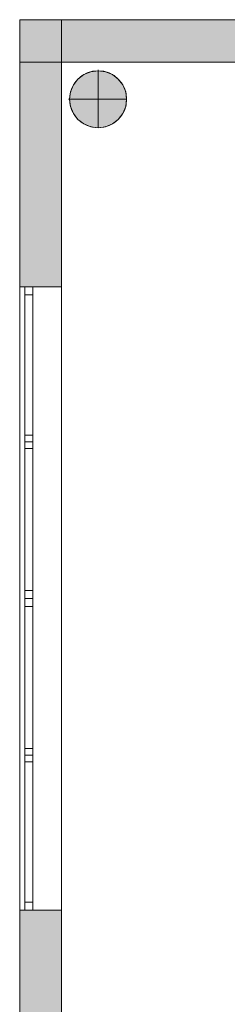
# Model space of a CAD drawing. Header units: inches. Extents: x 15 to 546804, y -66 to 267312.
# Tile 118 of 256: x 435781 to 437349, y 69213 to 76638. Entities that reach past the tile are written whole.
import ezdxf

# ---------------------------------------------------------------- set-up
doc = ezdxf.new("R2010")
doc.units = ezdxf.units.IN
doc.header["$MEASUREMENT"] = 0

msp = doc.modelspace()

# ---------------------------------------------------------------- hatches: boundary and pattern name
at = {"lineweight": 20}
h = msp.add_hatch(color=7, dxfattribs=at)
h.dxf.hatch_style = 1
h.paths.add_polyline_path([(435780.6, 76317.8), (437531.5, 76317.8), (437531.5, 76637.8), (435780.6, 76637.8)])
h = msp.add_hatch(color=7, dxfattribs=at)
h.dxf.hatch_style = 1
h.paths.add_polyline_path([(435780.6, 74622.8), (436096.5, 74622.8), (436096.5, 76317.8), (435780.6, 76317.8)])
h = msp.add_hatch(color=7, dxfattribs=at)
h.dxf.hatch_style = 1
h.paths.add_polyline_path([(436588.4, 76038.6, 1), (436157.5, 76038.6, 1)])
h = msp.add_hatch(color=7, dxfattribs=at)
h.dxf.hatch_style = 1
h.paths.add_polyline_path([(435780.6, 67377.8), (436096.5, 67377.8), (436096.5, 69922.8), (435780.6, 69922.8)])

# ---------------------------------------------------------------- linework, layer by layer
at = {"color": 7, "lineweight": 20}
for p, q in [((435780.6, 76637.8), (451380.6, 76637.8)), ((435780.6, 62237.8), (435780.6, 76637.8)), ((435780.6, 62237.8, 300), (435780.6, 76637.8, 300)), ((435780.6, 76637.8), (435780.6, 76637.8, 300)), ((435780.6, 76637.8, 300), (451380.6, 76637.8, 300)), ((435780.6, 62237.8, 7500), (435780.6, 76637.8, 7500)), ((435780.6, 76637.8, 7500), (451380.6, 76637.8, 7500)), ((435780.6, 62237.8, 3000), (435780.6, 76637.8, 3000)), ((435780.6, 62237.8, 7500), (435780.6, 76637.8, 7500)), ((435780.6, 76637.8, 3000), (435780.6, 76637.8, 7500)), ((435780.6, 76637.8, 3000), (436096.5, 76637.8, 3000)), ((435780.6, 76637.8, 7500), (436096.5, 76637.8, 7500)), ((435780.6, 76637.8, 3000), (435780.6, 76637.8, 7500)), ((435780.6, 76637.8, 3000), (451380.6, 76637.8, 3000)), ((435780.6, 76637.8, 7500), (451380.6, 76637.8, 7500)), ((435780.6, 76637.8, 3000), (435780.6, 76317.8, 3000)), ((435780.6, 76637.8, 7500), (435780.6, 76317.8, 7500)), ((435780.6, 62237.8), (435780.6, 76637.8)), ((435780.6, 76637.8), (451380.6, 76637.8)), ((437531.5, 76637.8, 3000), (435780.6, 76637.8, 3000)), ((435780.6, 76637.8, 3000), (435780.6, 76317.8, 3000)), ((436096.5, 62237.8, 3000), (436096.5, 76637.8, 3000)), ((436096.5, 76637.8, 3000), (436096.5, 76637.8, 7500)), ((436096.5, 62237.8, 7500), (436096.5, 76637.8, 7500)), ((435780.6, 76317.8, 3000), (451380.6, 76317.8, 3000)), ((435780.6, 76317.8, 7500), (451380.6, 76317.8, 7500)), ((435780.6, 76317.8, 3000), (435780.6, 76317.8, 7500)), ((436096.5, 76317.8, 4476.5), (435780.6, 76317.8, 4476.5)), ((435780.6, 76317.8, 4476.5), (435780.6, 74622.8, 4476.5)), ((435780.6, 76317.8, 3000), (437531.5, 76317.8, 3000)), ((436096.5, 76317.8, 3800), (451008.6, 76317.8, 3800)), ((436096.5, 61917.8, 3800), (436096.5, 76317.8, 3800)), ((436096.5, 76317.8, 3000), (436096.5, 76317.8, 3800)), ((436096.5, 61917.8, 3000), (436096.5, 76317.8, 3000)), ((436096.5, 76317.8, 3000), (451008.6, 76317.8, 3000)), ((436096.5, 74622.8, 4476.5), (436096.5, 76317.8, 4476.5)), ((436373, 76260.9, 0), (436373, 76253.3, 0)), ((436373, 76253.3, 0), (436373, 76253.3, 7000)), ((436373, 76253.3, 0), (436373, 75822.4, 0)), ((436220.6, 76190.2, 0), (436220.6, 76190.2, 7000)), ((436265.3, 76224.4, 0), (436265.3, 76224.4, 7000)), ((436317.2, 76245.9, 0), (436317.2, 76245.9, 7000)), ((436428.7, 76245.9, 0), (436428.7, 76245.9, 7000)), ((436480.7, 76224.4, 0), (436480.7, 76224.4, 7000)), ((436525.3, 76190.2, 0), (436525.3, 76190.2, 7000)), ((436186.4, 76145.5, 0), (436186.4, 76145.5, 7000)), ((436559.5, 76145.5, 0), (436559.5, 76145.5, 7000)), ((436149.9, 76037.8, 0), (436157.5, 76037.8, 0)), ((436157.5, 76037.8, 0), (436157.5, 76037.8, 7000)), ((436157.5, 76037.8, 0), (436588.4, 76037.8, 0)), ((436164.9, 76093.6, 0), (436164.9, 76093.6, 7000)), ((436581.1, 76093.6, 0), (436581.1, 76093.6, 7000)), ((436588.4, 76037.8, 0), (436588.4, 76037.8, 7000)), ((436164.9, 75982.1, 0), (436164.9, 75982.1, 7000)), ((436581.1, 75982.1, 0), (436581.1, 75982.1, 7000)), ((436186.4, 75930.1, 0), (436186.4, 75930.1, 7000)), ((436220.6, 75885.5, 0), (436220.6, 75885.5, 7000)), ((436525.3, 75885.5, 0), (436525.3, 75885.5, 7000)), ((436559.5, 75930.1, 0), (436559.5, 75930.1, 7000)), ((436265.3, 75851.3, 0), (436265.3, 75851.3, 7000)), ((436317.2, 75829.7, 0), (436317.2, 75829.7, 7000)), ((436373, 75822.4, 0), (436373, 75822.4, 7000)), ((436428.7, 75829.7, 0), (436428.7, 75829.7, 7000)), ((436480.7, 75851.3, 0), (436480.7, 75851.3, 7000)), ((435780.6, 74622.8, 4476.5), (435780.6, 74622.8, 6076.5)), ((435780.6, 74622.8, 6076.5), (435780.6, 69922.8, 6076.5)), ((435780.6, 74622.8, 4476.5), (435880.6, 74622.8, 4476.5)), ((435780.6, 69922.8, 4476.5), (435780.6, 74622.8, 4476.5)), ((435780.6, 74622.8, 6076.5), (435880.6, 74622.8, 6076.5)), ((435780.6, 74622.8, 4476.5), (435780.6, 74622.8, 6076.5)), ((435780.6, 74622.8, 6076.5), (435780.6, 69922.8, 6076.5)), ((435780.6, 69922.8, 4476.5), (435780.6, 74622.8, 4476.5)), ((435780.6, 74622.8, 4476.5), (436096.5, 74622.8, 4476.5)), ((435780.6, 74622.8, 6076.5), (436096.5, 74622.8, 6076.5)), ((435780.6, 74622.8, 4476.5), (436096.5, 74622.8, 4476.5)), ((435820.6, 72272.8, 4476.5), (435820.6, 74622.8, 4476.5)), ((435820.6, 74622.8, 4476.5), (435880.6, 74622.8, 4476.5)), ((435820.6, 74622.8, 6076.5), (435820.6, 72272.8, 6076.5)), ((435820.6, 74622.8, 6076.5), (435880.6, 74622.8, 6076.5)), ((435820.6, 74622.8, 4476.5), (435820.6, 74622.8, 6076.5)), ((435880.6, 69922.8, 4476.5), (435880.6, 74622.8, 4476.5)), ((435880.6, 74622.8, 4476.5), (435880.6, 74622.8, 6076.5)), ((435880.6, 74622.8, 6076.5), (435880.6, 69922.8, 6076.5)), ((435880.6, 72272.8, 4476.5), (435880.6, 74622.8, 4476.5)), ((435880.6, 74622.8, 6076.5), (435880.6, 72272.8, 6076.5)), ((435880.6, 74622.8, 4476.5), (435880.6, 74622.8, 6076.5)), ((436096.5, 74622.8, 4476.5), (436096.5, 74622.8, 6076.5)), ((436096.5, 69922.8, 4476.5), (436096.5, 74622.8, 4476.5)), ((436096.5, 74622.8, 6076.5), (436096.5, 69922.8, 6076.5)), ((435820.6, 74597.8, 4536.5), (435820.6, 74597.8, 6016.5)), ((435820.6, 74562.8, 6016.5), (435820.6, 74562.8, 4536.5)), ((435820.6, 74562.8, 4536.5), (435880.6, 74562.8, 4536.5)), ((435820.6, 74562.8, 6016.5), (435880.6, 74562.8, 6016.5)), ((435820.6, 74562.8, 4536.5), (435820.6, 72332.8, 4536.5)), ((435820.6, 72332.8, 6016.5), (435820.6, 74562.8, 6016.5)), ((435880.6, 74597.8, 4536.5), (435880.6, 74597.8, 6016.5)), ((435880.6, 74562.8, 6016.5), (435880.6, 74562.8, 4536.5)), ((435880.6, 74562.8, 4536.5), (435880.6, 72332.8, 4536.5)), ((435880.6, 72332.8, 6016.5), (435880.6, 74562.8, 6016.5)), ((435820.6, 73440.8, 6016.5), (435820.6, 73490.8, 6016.5)), ((435820.6, 73490.8, 6016.5), (435820.6, 73490.8, 4536.5)), ((435820.6, 73490.8, 4536.5), (435820.6, 73440.8, 4536.5)), ((435820.6, 73404.8, 6016.5), (435820.6, 73454.8, 6016.5)), ((435820.6, 73454.8, 6016.5), (435880.6, 73454.8, 6016.5)), ((435820.6, 73454.8, 6016.5), (435820.6, 73454.8, 4536.5)), ((435820.6, 73454.8, 4536.5), (435820.6, 73404.8, 4536.5)), ((435820.6, 73454.8, 4536.5), (435880.6, 73454.8, 4536.5)), ((435820.6, 73440.8, 4536.5), (435820.6, 73440.8, 6016.5)), ((435880.6, 73440.8, 6016.5), (435880.6, 73490.8, 6016.5)), ((435880.6, 73490.8, 4536.5), (435880.6, 73440.8, 4536.5)), ((435880.6, 73490.8, 6016.5), (435880.6, 73490.8, 4536.5)), ((435880.6, 73404.8, 6016.5), (435880.6, 73454.8, 6016.5)), ((435880.6, 73454.8, 4536.5), (435880.6, 73404.8, 4536.5)), ((435880.6, 73454.8, 6016.5), (435880.6, 73454.8, 4536.5)), ((435880.6, 73440.8, 4536.5), (435880.6, 73440.8, 6016.5)), ((435820.6, 73404.8, 6016.5), (435880.6, 73404.8, 6016.5)), ((435820.6, 73404.8, 4536.5), (435820.6, 73404.8, 6016.5)), ((435820.6, 73404.8, 4536.5), (435880.6, 73404.8, 4536.5)), ((435880.6, 73404.8, 4536.5), (435880.6, 73404.8, 6016.5)), ((435820.6, 72332.8, 4536.5), (435880.6, 72332.8, 4536.5)), ((435820.6, 72332.8, 4536.5), (435820.6, 72332.8, 6016.5)), ((435820.6, 72332.8, 6016.5), (435880.6, 72332.8, 6016.5)), ((435880.6, 72332.8, 4536.5), (435880.6, 72332.8, 6016.5)), ((435820.6, 72247.8, 6016.5), (435820.6, 72297.8, 6016.5)), ((435820.6, 72297.8, 6016.5), (435820.6, 72297.8, 4536.5)), ((435820.6, 72297.8, 4536.5), (435820.6, 72247.8, 4536.5)), ((435820.6, 69922.8, 4476.5), (435820.6, 72272.8, 4476.5)), ((435820.6, 72272.8, 4476.5), (435880.6, 72272.8, 4476.5)), ((435820.6, 72272.8, 6076.5), (435820.6, 69922.8, 6076.5)), ((435820.6, 72272.8, 6076.5), (435880.6, 72272.8, 6076.5)), ((435820.6, 72272.8, 4476.5), (435820.6, 72272.8, 6076.5)), ((435820.6, 72272.8, 4476.5), (435880.6, 72272.8, 4476.5)), ((435820.6, 72272.8, 6076.5), (435880.6, 72272.8, 6076.5)), ((435820.6, 72272.8, 6076.5), (435820.6, 72272.8, 4476.5)), ((435820.6, 72247.8, 4536.5), (435820.6, 72247.8, 6016.5)), ((435880.6, 72247.8, 6016.5), (435880.6, 72297.8, 6016.5)), ((435880.6, 72297.8, 4536.5), (435880.6, 72247.8, 4536.5)), ((435880.6, 72297.8, 6016.5), (435880.6, 72297.8, 4536.5)), ((435880.6, 69922.8, 4476.5), (435880.6, 72272.8, 4476.5)), ((435880.6, 72272.8, 6076.5), (435880.6, 69922.8, 6076.5)), ((435880.6, 72272.8, 4476.5), (435880.6, 72272.8, 6076.5)), ((435880.6, 72272.8, 6076.5), (435880.6, 72272.8, 4476.5)), ((435880.6, 72247.8, 4536.5), (435880.6, 72247.8, 6016.5)), ((435820.6, 72212.8, 6016.5), (435820.6, 72212.8, 4536.5)), ((435820.6, 72212.8, 4536.5), (435880.6, 72212.8, 4536.5)), ((435820.6, 72212.8, 6016.5), (435880.6, 72212.8, 6016.5)), ((435820.6, 72212.8, 4536.5), (435820.6, 69982.8, 4536.5)), ((435820.6, 69982.8, 6016.5), (435820.6, 72212.8, 6016.5)), ((435880.6, 72212.8, 6016.5), (435880.6, 72212.8, 4536.5)), ((435880.6, 72212.8, 4536.5), (435880.6, 69982.8, 4536.5)), ((435880.6, 69982.8, 6016.5), (435880.6, 72212.8, 6016.5)), ((435820.6, 71090.8, 6016.5), (435820.6, 71140.8, 6016.5)), ((435820.6, 71140.8, 6016.5), (435880.6, 71140.8, 6016.5)), ((435820.6, 71140.8, 6016.5), (435820.6, 71140.8, 4536.5)), ((435820.6, 71140.8, 4536.5), (435820.6, 71090.8, 4536.5)), ((435820.6, 71140.8, 4536.5), (435880.6, 71140.8, 4536.5)), ((435880.6, 71090.8, 6016.5), (435880.6, 71140.8, 6016.5)), ((435880.6, 71140.8, 4536.5), (435880.6, 71090.8, 4536.5)), ((435880.6, 71140.8, 6016.5), (435880.6, 71140.8, 4536.5)), ((435820.6, 71090.8, 6016.5), (435880.6, 71090.8, 6016.5)), ((435820.6, 71090.8, 4536.5), (435820.6, 71090.8, 6016.5)), ((435820.6, 71090.8, 4536.5), (435880.6, 71090.8, 4536.5)), ((435820.6, 71040.8, 10552.9), (435820.6, 71090.8, 10552.9)), ((435820.6, 71090.8, 10552.9), (435880.6, 71090.8, 10552.9)), ((435820.6, 71090.8, 10552.9), (435820.6, 71090.8, 9072.9)), ((435820.6, 71090.8, 9072.9), (435820.6, 71040.8, 9072.9)), ((435820.6, 71090.8, 9072.9), (435880.6, 71090.8, 9072.9)), ((435880.6, 71090.8, 4536.5), (435880.6, 71090.8, 6016.5)), ((435880.6, 71040.8, 10552.9), (435880.6, 71090.8, 10552.9)), ((435880.6, 71090.8, 9072.9), (435880.6, 71040.8, 9072.9)), ((435880.6, 71090.8, 10552.9), (435880.6, 71090.8, 9072.9)), ((435820.6, 71040.8, 10552.9), (435880.6, 71040.8, 10552.9)), ((435820.6, 71040.8, 9072.9), (435820.6, 71040.8, 10552.9)), ((435820.6, 71040.8, 9072.9), (435880.6, 71040.8, 9072.9)), ((435880.6, 71040.8, 9072.9), (435880.6, 71040.8, 10552.9)), ((435820.6, 69982.8, 4536.5), (435880.6, 69982.8, 4536.5)), ((435820.6, 69982.8, 4536.5), (435820.6, 69982.8, 6016.5)), ((435820.6, 69982.8, 6016.5), (435880.6, 69982.8, 6016.5)), ((435880.6, 69982.8, 4536.5), (435880.6, 69982.8, 6016.5)), ((435780.6, 69922.8, 6076.5), (435880.6, 69922.8, 6076.5)), ((435780.6, 69922.8, 4476.5), (435880.6, 69922.8, 4476.5)), ((435780.6, 69922.8, 6076.5), (435780.6, 69922.8, 4476.5)), ((435780.6, 69922.8, 6076.5), (435780.6, 69922.8, 4476.5)), ((435780.6, 69922.8, 4476.5), (436096.5, 69922.8, 4476.5)), ((435780.6, 69922.8, 6076.5), (436096.5, 69922.8, 6076.5)), ((436096.5, 69922.8, 4476.5), (435780.6, 69922.8, 4476.5)), ((435780.6, 69922.8, 4476.5), (435780.6, 67377.8, 4476.5)), ((435820.6, 69922.8, 4476.5), (435880.6, 69922.8, 4476.5)), ((435820.6, 69922.8, 6076.5), (435880.6, 69922.8, 6076.5)), ((435820.6, 69922.8, 6076.5), (435820.6, 69922.8, 4476.5)), ((435880.6, 69922.8, 6076.5), (435880.6, 69922.8, 4476.5)), ((435880.6, 69922.8, 6076.5), (435880.6, 69922.8, 4476.5)), ((436096.5, 69922.8, 6076.5), (436096.5, 69922.8, 4476.5)), ((436096.5, 67377.8, 4476.5), (436096.5, 69922.8, 4476.5))]:
    msp.add_line(p, q, dxfattribs=at)
for centre in [(436373, 76037.8, 7000), (436373, 76037.8, 0)]:
    msp.add_circle(centre, 215.4, dxfattribs=at)
for points, invisible_edges in [([(435780.6, 76637.8, 300), (435780.6, 62237.8), (435780.6, 62237.8, 300)], 1), ([(435780.6, 62237.8), (435780.6, 76637.8, 300), (435780.6, 76637.8)], 1), ([(435780.6, 76637.8, 300), (451380.6, 76637.8), (435780.6, 76637.8)], 1), ([(451380.6, 76637.8), (435780.6, 76637.8, 300), (451380.6, 76637.8, 300)], 1), ([(435780.6, 76637.8, 3000), (435780.6, 62237.8, 4476.5), (435780.6, 62237.8, 3000)], 1), ([(435780.6, 62677.8, 4476.5), (435780.6, 76637.8, 3000), (435780.6, 67377.8, 4476.5)], 3), ([(435780.6, 69922.8, 4476.5), (435780.6, 76637.8, 3000), (435780.6, 74622.8, 4476.5)], 3), ([(435780.6, 74622.8, 4476.5), (435780.6, 76637.8, 3000), (435780.6, 74622.8, 6076.5)], 3), ([(435780.6, 62237.8, 7500), (435780.6, 62677.8, 6076.5), (435780.6, 76637.8, 7500)], 3), ([(435780.6, 76637.8, 7500), (435780.6, 62677.8, 6076.5), (435780.6, 67377.8, 6076.5)], 13), ([(435780.6, 76637.8, 7500), (435780.6, 69922.8, 6076.5), (435780.6, 74622.8, 6076.5)], 13), ([(435780.6, 76637.8, 7500), (435780.6, 74622.8, 6076.5), (435780.6, 76637.8, 3000)], 3), ([(435780.6, 76637.8, 3000), (436096.5, 62237.8, 3000), (435780.6, 62237.8, 3000)], 1), ([(436096.5, 62237.8, 3000), (435780.6, 76637.8, 3000), (436096.5, 76637.8, 3000)], 1), ([(435780.6, 76637.8, 7500), (436096.5, 62237.8, 7500), (435780.6, 62237.8, 7500)], 1), ([(436096.5, 62237.8, 7500), (435780.6, 76637.8, 7500), (436096.5, 76637.8, 7500)], 1), ([(435780.6, 76637.8, 3000), (437531.5, 76637.8, 4441.3), (451380.6, 76637.8, 3000)], 3), ([(437531.5, 76637.8, 4441.3), (435780.6, 76637.8, 3000), (435780.6, 76637.8, 7500)], 13), ([(437531.5, 76637.8, 4441.3), (435780.6, 76637.8, 7500), (437531.5, 76637.8, 6041.3)], 3), ([(437531.5, 76637.8, 6041.3), (435780.6, 76637.8, 7500), (441131.5, 76637.8, 6041.3)], 3), ([(442631.5, 76637.8, 6041.3), (435780.6, 76637.8, 7500), (444331.5, 76637.8, 6041.3)], 3), ([(445831.5, 76637.8, 6041.3), (435780.6, 76637.8, 7500), (449431.5, 76637.8, 6041.3)], 3), ([(451380.6, 76637.8, 7500), (449431.5, 76637.8, 6041.3), (435780.6, 76637.8, 7500)], 3), ([(451380.6, 76637.8, 3000), (435780.6, 76317.8, 3000), (435780.6, 76637.8, 3000)], 1), ([(435780.6, 76317.8, 3000), (451380.6, 76637.8, 3000), (451380.6, 76317.8, 3000)], 1), ([(451380.6, 76317.8, 7500), (435780.6, 76637.8, 7500), (435780.6, 76317.8, 7500)], 1), ([(435780.6, 76637.8, 7500), (451380.6, 76317.8, 7500), (451380.6, 76637.8, 7500)], 1), ([(435780.6, 76637.8, 7500), (435780.6, 76317.8, 3000), (435780.6, 76317.8, 7500)], 1), ([(435780.6, 76317.8, 3000), (435780.6, 76637.8, 7500), (435780.6, 76637.8, 3000)], 1), ([(436096.5, 76637.8, 7500), (435780.6, 76637.8, 3000), (436096.5, 76637.8, 3000)], 1), ([(435780.6, 76637.8, 3000), (436096.5, 76637.8, 7500), (435780.6, 76637.8, 7500)], 1), ([(436096.5, 62677.8, 6076.5), (436096.5, 62237.8, 7500), (436096.5, 76637.8, 7500)], 13), ([(436096.5, 62677.8, 6076.5), (436096.5, 76637.8, 7500), (436096.5, 67377.8, 6076.5)], 3), ([(436096.5, 69922.8, 6076.5), (436096.5, 76637.8, 7500), (436096.5, 74622.8, 6076.5)], 3), ([(436096.5, 74622.8, 6076.5), (436096.5, 76637.8, 7500), (436096.5, 74622.8, 4476.5)], 3), ([(436096.5, 62237.8, 3000), (436096.5, 62677.8, 4476.5), (436096.5, 76637.8, 3000)], 3), ([(436096.5, 76637.8, 3000), (436096.5, 62677.8, 4476.5), (436096.5, 67377.8, 4476.5)], 13), ([(436096.5, 76637.8, 3000), (436096.5, 69922.8, 4476.5), (436096.5, 74622.8, 4476.5)], 13), ([(436096.5, 76637.8, 3000), (436096.5, 74622.8, 4476.5), (436096.5, 76637.8, 7500)], 3), ([(451380.6, 76317.8, 3000), (449431.5, 76317.8, 4441.3), (435780.6, 76317.8, 3000)], 3), ([(435780.6, 76317.8, 3000), (437531.5, 76317.8, 4441.3), (435780.6, 76317.8, 7500)], 3), ([(435780.6, 76317.8, 7500), (437531.5, 76317.8, 4441.3), (437531.5, 76317.8, 6041.3)], 13), ([(435780.6, 76317.8, 7500), (437531.5, 76317.8, 6041.3), (451380.6, 76317.8, 7500)], 3), ([(436096.5, 76317.8, 3000), (451008.6, 76317.8, 3800), (451008.6, 76317.8, 3000)], 1), ([(451008.6, 76317.8, 3800), (436096.5, 76317.8, 3000), (436096.5, 76317.8, 3800)], 1), ([(436096.5, 76317.8, 3800), (436096.5, 61917.8, 3000), (436096.5, 61917.8, 3800)], 1), ([(436096.5, 61917.8, 3000), (436096.5, 76317.8, 3800), (436096.5, 76317.8, 3000)], 1), ([(436317.2, 76245.9, 7000), (436373, 76253.3, 0), (436317.2, 76245.9, 0)], 1), ([(436373, 76253.3, 0), (436317.2, 76245.9, 7000), (436373, 76253.3, 7000)], 1), ([(436317.2, 75829.7, 0), (436317.2, 76245.9, 0), (436373, 76253.3, 0)], 13), ([(436317.2, 75829.7, 0), (436373, 76253.3, 0), (436373, 75822.4, 0)], 3), ([(436317.2, 76245.9, 7000), (436373, 75822.4, 7000), (436373, 76253.3, 7000)], 3), ([(436373, 76253.3, 7000), (436428.7, 76245.9, 0), (436373, 76253.3, 0)], 1), ([(436428.7, 76245.9, 0), (436373, 76253.3, 7000), (436428.7, 76245.9, 7000)], 1), ([(436373, 75822.4, 0), (436373, 76253.3, 0), (436428.7, 76245.9, 0)], 13), ([(436373, 76253.3, 7000), (436373, 75822.4, 7000), (436428.7, 75829.7, 7000)], 13), ([(436373, 76253.3, 7000), (436428.7, 75829.7, 7000), (436428.7, 76245.9, 7000)], 3), ([(436186.4, 75930.1, 0), (436186.4, 76145.5, 0), (436220.6, 76190.2, 0)], 13), ([(436186.4, 75930.1, 0), (436220.6, 76190.2, 0), (436220.6, 75885.5, 0)], 3), ([(436220.6, 76190.2, 7000), (436186.4, 76145.5, 0), (436186.4, 76145.5, 7000)], 1), ([(436186.4, 76145.5, 0), (436220.6, 76190.2, 7000), (436220.6, 76190.2, 0)], 1), ([(436186.4, 76145.5, 7000), (436220.6, 75885.5, 7000), (436220.6, 76190.2, 7000)], 3), ([(436220.6, 75885.5, 0), (436220.6, 76190.2, 0), (436265.3, 76224.4, 0)], 13), ([(436220.6, 75885.5, 0), (436265.3, 76224.4, 0), (436265.3, 75851.3, 0)], 3), ([(436220.6, 76190.2, 7000), (436265.3, 76224.4, 0), (436220.6, 76190.2, 0)], 1), ([(436265.3, 76224.4, 0), (436220.6, 76190.2, 7000), (436265.3, 76224.4, 7000)], 1), ([(436220.6, 76190.2, 7000), (436265.3, 75851.3, 7000), (436265.3, 76224.4, 7000)], 3), ([(436220.6, 76190.2, 7000), (436220.6, 75885.5, 7000), (436265.3, 75851.3, 7000)], 13), ([(436265.3, 76224.4, 7000), (436317.2, 76245.9, 0), (436265.3, 76224.4, 0)], 1), ([(436317.2, 76245.9, 0), (436265.3, 76224.4, 7000), (436317.2, 76245.9, 7000)], 1), ([(436265.3, 75851.3, 0), (436265.3, 76224.4, 0), (436317.2, 76245.9, 0)], 13), ([(436265.3, 75851.3, 0), (436317.2, 76245.9, 0), (436317.2, 75829.7, 0)], 3), ([(436265.3, 76224.4, 7000), (436317.2, 75829.7, 7000), (436317.2, 76245.9, 7000)], 3), ([(436265.3, 76224.4, 7000), (436265.3, 75851.3, 7000), (436317.2, 75829.7, 7000)], 13), ([(436317.2, 76245.9, 7000), (436317.2, 75829.7, 7000), (436373, 75822.4, 7000)], 13), ([(436373, 75822.4, 0), (436428.7, 76245.9, 0), (436428.7, 75829.7, 0)], 3), ([(436428.7, 76245.9, 7000), (436480.7, 76224.4, 0), (436428.7, 76245.9, 0)], 1), ([(436480.7, 76224.4, 0), (436428.7, 76245.9, 7000), (436480.7, 76224.4, 7000)], 1), ([(436428.7, 75829.7, 0), (436428.7, 76245.9, 0), (436480.7, 76224.4, 0)], 13), ([(436428.7, 76245.9, 7000), (436428.7, 75829.7, 7000), (436480.7, 75851.3, 7000)], 13), ([(436428.7, 76245.9, 7000), (436480.7, 75851.3, 7000), (436480.7, 76224.4, 7000)], 3), ([(436428.7, 75829.7, 0), (436480.7, 76224.4, 0), (436480.7, 75851.3, 0)], 3), ([(436480.7, 76224.4, 7000), (436525.3, 76190.2, 0), (436480.7, 76224.4, 0)], 1), ([(436525.3, 76190.2, 0), (436480.7, 76224.4, 7000), (436525.3, 76190.2, 7000)], 1), ([(436480.7, 75851.3, 0), (436480.7, 76224.4, 0), (436525.3, 76190.2, 0)], 13), ([(436480.7, 76224.4, 7000), (436480.7, 75851.3, 7000), (436525.3, 75885.5, 7000)], 13), ([(436480.7, 76224.4, 7000), (436525.3, 75885.5, 7000), (436525.3, 76190.2, 7000)], 3), ([(436480.7, 75851.3, 0), (436525.3, 76190.2, 0), (436525.3, 75885.5, 0)], 3), ([(436525.3, 76190.2, 0), (436559.5, 76145.5, 7000), (436559.5, 76145.5, 0)], 1), ([(436559.5, 76145.5, 7000), (436525.3, 76190.2, 0), (436525.3, 76190.2, 7000)], 1), ([(436525.3, 75885.5, 0), (436525.3, 76190.2, 0), (436559.5, 76145.5, 0)], 13), ([(436525.3, 76190.2, 7000), (436525.3, 75885.5, 7000), (436559.5, 75930.1, 7000)], 13), ([(436525.3, 76190.2, 7000), (436559.5, 75930.1, 7000), (436559.5, 76145.5, 7000)], 3), ([(436164.9, 75982.1, 0), (436164.9, 76093.6, 0), (436186.4, 76145.5, 0)], 13), ([(436164.9, 75982.1, 0), (436186.4, 76145.5, 0), (436186.4, 75930.1, 0)], 3), ([(436186.4, 76145.5, 7000), (436164.9, 76093.6, 0), (436164.9, 76093.6, 7000)], 1), ([(436164.9, 76093.6, 0), (436186.4, 76145.5, 7000), (436186.4, 76145.5, 0)], 1), ([(436164.9, 76093.6, 7000), (436186.4, 75930.1, 7000), (436186.4, 76145.5, 7000)], 3), ([(436186.4, 76145.5, 7000), (436186.4, 75930.1, 7000), (436220.6, 75885.5, 7000)], 13), ([(436525.3, 75885.5, 0), (436559.5, 76145.5, 0), (436559.5, 75930.1, 0)], 3), ([(436559.5, 76145.5, 0), (436581.1, 76093.6, 7000), (436581.1, 76093.6, 0)], 1), ([(436581.1, 76093.6, 7000), (436559.5, 76145.5, 0), (436559.5, 76145.5, 7000)], 1), ([(436559.5, 75930.1, 0), (436559.5, 76145.5, 0), (436581.1, 76093.6, 0)], 13), ([(436559.5, 76145.5, 7000), (436559.5, 75930.1, 7000), (436581.1, 75982.1, 7000)], 13), ([(436559.5, 76145.5, 7000), (436581.1, 75982.1, 7000), (436581.1, 76093.6, 7000)], 3), ([(436164.9, 76093.6, 0), (436164.9, 75982.1, 0), (436157.5, 76037.8, 0)], 1), ([(436164.9, 76093.6, 7000), (436157.5, 76037.8, 0), (436157.5, 76037.8, 7000)], 1), ([(436157.5, 76037.8, 0), (436164.9, 76093.6, 7000), (436164.9, 76093.6, 0)], 1), ([(436164.9, 75982.1, 7000), (436164.9, 76093.6, 7000), (436157.5, 76037.8, 7000)], 1), ([(436157.5, 76037.8, 7000), (436164.9, 75982.1, 0), (436164.9, 75982.1, 7000)], 1), ([(436164.9, 75982.1, 0), (436157.5, 76037.8, 7000), (436157.5, 76037.8, 0)], 1), ([(436164.9, 76093.6, 7000), (436164.9, 75982.1, 7000), (436186.4, 75930.1, 7000)], 13), ([(436559.5, 75930.1, 0), (436581.1, 76093.6, 0), (436581.1, 75982.1, 0)], 3), ([(436581.1, 76093.6, 0), (436588.4, 76037.8, 7000), (436588.4, 76037.8, 0)], 1), ([(436588.4, 76037.8, 7000), (436581.1, 76093.6, 0), (436581.1, 76093.6, 7000)], 1), ([(436581.1, 75982.1, 0), (436581.1, 76093.6, 0), (436588.4, 76037.8, 0)], 1), ([(436581.1, 76093.6, 7000), (436581.1, 75982.1, 7000), (436588.4, 76037.8, 7000)], 1), ([(436588.4, 76037.8, 0), (436581.1, 75982.1, 7000), (436581.1, 75982.1, 0)], 1), ([(436581.1, 75982.1, 7000), (436588.4, 76037.8, 0), (436588.4, 76037.8, 7000)], 1), ([(436164.9, 75982.1, 7000), (436186.4, 75930.1, 0), (436186.4, 75930.1, 7000)], 1), ([(436186.4, 75930.1, 0), (436164.9, 75982.1, 7000), (436164.9, 75982.1, 0)], 1), ([(436581.1, 75982.1, 0), (436559.5, 75930.1, 7000), (436559.5, 75930.1, 0)], 1), ([(436559.5, 75930.1, 7000), (436581.1, 75982.1, 0), (436581.1, 75982.1, 7000)], 1), ([(436186.4, 75930.1, 7000), (436220.6, 75885.5, 0), (436220.6, 75885.5, 7000)], 1), ([(436220.6, 75885.5, 0), (436186.4, 75930.1, 7000), (436186.4, 75930.1, 0)], 1), ([(436265.3, 75851.3, 7000), (436220.6, 75885.5, 0), (436265.3, 75851.3, 0)], 1), ([(436220.6, 75885.5, 0), (436265.3, 75851.3, 7000), (436220.6, 75885.5, 7000)], 1), ([(436525.3, 75885.5, 7000), (436480.7, 75851.3, 0), (436525.3, 75885.5, 0)], 1), ([(436480.7, 75851.3, 0), (436525.3, 75885.5, 7000), (436480.7, 75851.3, 7000)], 1), ([(436559.5, 75930.1, 0), (436525.3, 75885.5, 7000), (436525.3, 75885.5, 0)], 1), ([(436525.3, 75885.5, 7000), (436559.5, 75930.1, 0), (436559.5, 75930.1, 7000)], 1), ([(436317.2, 75829.7, 7000), (436265.3, 75851.3, 0), (436317.2, 75829.7, 0)], 1), ([(436265.3, 75851.3, 0), (436317.2, 75829.7, 7000), (436265.3, 75851.3, 7000)], 1), ([(436373, 75822.4, 7000), (436317.2, 75829.7, 0), (436373, 75822.4, 0)], 1), ([(436317.2, 75829.7, 0), (436373, 75822.4, 7000), (436317.2, 75829.7, 7000)], 1), ([(436428.7, 75829.7, 7000), (436373, 75822.4, 0), (436428.7, 75829.7, 0)], 1), ([(436373, 75822.4, 0), (436428.7, 75829.7, 7000), (436373, 75822.4, 7000)], 1), ([(436480.7, 75851.3, 7000), (436428.7, 75829.7, 0), (436480.7, 75851.3, 0)], 1), ([(436428.7, 75829.7, 0), (436480.7, 75851.3, 7000), (436428.7, 75829.7, 7000)], 1), ([(435880.6, 74622.8, 6076.5), (435780.6, 74622.8, 4476.5), (435880.6, 74622.8, 4476.5)], 1), ([(435780.6, 74622.8, 4476.5), (435880.6, 74622.8, 6076.5), (435780.6, 74622.8, 6076.5)], 1), ([(435880.6, 74622.8, 6076.5), (435780.6, 69922.8, 6076.5), (435780.6, 74622.8, 6076.5)], 1), ([(435780.6, 69922.8, 6076.5), (435880.6, 74622.8, 6076.5), (435880.6, 69922.8, 6076.5)], 1), ([(435880.6, 69922.8, 4476.5), (435780.6, 74622.8, 4476.5), (435780.6, 69922.8, 4476.5)], 1), ([(435780.6, 74622.8, 4476.5), (435880.6, 69922.8, 4476.5), (435880.6, 74622.8, 4476.5)], 1), ([(436096.5, 74622.8, 6076.5), (435780.6, 74622.8, 4476.5), (436096.5, 74622.8, 4476.5)], 1), ([(435780.6, 74622.8, 4476.5), (436096.5, 74622.8, 6076.5), (435780.6, 74622.8, 6076.5)], 1), ([(436096.5, 69922.8, 4476.5), (435780.6, 74622.8, 4476.5), (435780.6, 69922.8, 4476.5)], 1), ([(435780.6, 74622.8, 4476.5), (436096.5, 69922.8, 4476.5), (436096.5, 74622.8, 4476.5)], 1), ([(436096.5, 74622.8, 6076.5), (435780.6, 69922.8, 6076.5), (435780.6, 74622.8, 6076.5)], 1), ([(435780.6, 69922.8, 6076.5), (436096.5, 74622.8, 6076.5), (436096.5, 69922.8, 6076.5)], 1), ([(435820.6, 72332.8, 6016.5), (435820.6, 72272.8, 6076.5), (435820.6, 74622.8, 6076.5)], 13), ([(435820.6, 72332.8, 6016.5), (435820.6, 74622.8, 6076.5), (435820.6, 74562.8, 6016.5)], 3), ([(435820.6, 74562.8, 6016.5), (435820.6, 74622.8, 6076.5), (435820.6, 74562.8, 4536.5)], 3), ([(435820.6, 72272.8, 4476.5), (435820.6, 72332.8, 4536.5), (435820.6, 74622.8, 4476.5)], 3), ([(435820.6, 74622.8, 4476.5), (435820.6, 72332.8, 4536.5), (435820.6, 74562.8, 4536.5)], 13), ([(435820.6, 74622.8, 4476.5), (435820.6, 74562.8, 4536.5), (435820.6, 74622.8, 6076.5)], 3), ([(435880.6, 74622.8, 4476.5), (435820.6, 72272.8, 4476.5), (435820.6, 74622.8, 4476.5)], 1), ([(435820.6, 72272.8, 4476.5), (435880.6, 74622.8, 4476.5), (435880.6, 72272.8, 4476.5)], 1), ([(435880.6, 72272.8, 6076.5), (435820.6, 74622.8, 6076.5), (435820.6, 72272.8, 6076.5)], 1), ([(435820.6, 74622.8, 6076.5), (435880.6, 72272.8, 6076.5), (435880.6, 74622.8, 6076.5)], 1), ([(435820.6, 74622.8, 6076.5), (435880.6, 74622.8, 4476.5), (435820.6, 74622.8, 4476.5)], 1), ([(435880.6, 74622.8, 4476.5), (435820.6, 74622.8, 6076.5), (435880.6, 74622.8, 6076.5)], 1), ([(435880.6, 74622.8, 6076.5), (435880.6, 69922.8, 4476.5), (435880.6, 69922.8, 6076.5)], 1), ([(435880.6, 69922.8, 4476.5), (435880.6, 74622.8, 6076.5), (435880.6, 74622.8, 4476.5)], 1), ([(435880.6, 72332.8, 4536.5), (435880.6, 72272.8, 4476.5), (435880.6, 74622.8, 4476.5)], 13), ([(435880.6, 72332.8, 4536.5), (435880.6, 74622.8, 4476.5), (435880.6, 74562.8, 4536.5)], 3), ([(435880.6, 74562.8, 4536.5), (435880.6, 74622.8, 4476.5), (435880.6, 74562.8, 6016.5)], 3), ([(435880.6, 72272.8, 6076.5), (435880.6, 72332.8, 6016.5), (435880.6, 74622.8, 6076.5)], 3), ([(435880.6, 74622.8, 6076.5), (435880.6, 72332.8, 6016.5), (435880.6, 74562.8, 6016.5)], 13), ([(435880.6, 74622.8, 6076.5), (435880.6, 74562.8, 6016.5), (435880.6, 74622.8, 4476.5)], 3), ([(435880.6, 74562.8, 6016.5), (435820.6, 72332.8, 6016.5), (435820.6, 74562.8, 6016.5)], 1), ([(435820.6, 72332.8, 6016.5), (435880.6, 74562.8, 6016.5), (435880.6, 72332.8, 6016.5)], 1), ([(435880.6, 72332.8, 4536.5), (435820.6, 74562.8, 4536.5), (435820.6, 72332.8, 4536.5)], 1), ([(435820.6, 74562.8, 4536.5), (435880.6, 72332.8, 4536.5), (435880.6, 74562.8, 4536.5)], 1), ([(435880.6, 74562.8, 6016.5), (435820.6, 74562.8, 4536.5), (435880.6, 74562.8, 4536.5)], 1), ([(435820.6, 74562.8, 4536.5), (435880.6, 74562.8, 6016.5), (435820.6, 74562.8, 6016.5)], 1), ([(435820.6, 73504.8, 10552.9), (435880.6, 73504.8, 9072.9), (435820.6, 73504.8, 9072.9)], 1), ([(435880.6, 73504.8, 9072.9), (435820.6, 73504.8, 10552.9), (435880.6, 73504.8, 10552.9)], 1), ([(435880.6, 73504.8, 9072.9), (435820.6, 73454.8, 9072.9), (435820.6, 73504.8, 9072.9)], 1), ([(435820.6, 73454.8, 9072.9), (435880.6, 73504.8, 9072.9), (435880.6, 73454.8, 9072.9)], 1), ([(435820.6, 73490.8, 6016.5), (435820.6, 73440.8, 4536.5), (435820.6, 73440.8, 6016.5)], 1), ([(435820.6, 73440.8, 4536.5), (435820.6, 73490.8, 6016.5), (435820.6, 73490.8, 4536.5)], 1), ([(435820.6, 73454.8, 6016.5), (435880.6, 73454.8, 4536.5), (435820.6, 73454.8, 4536.5)], 1), ([(435880.6, 73454.8, 4536.5), (435820.6, 73454.8, 6016.5), (435880.6, 73454.8, 6016.5)], 1), ([(435880.6, 73454.8, 4536.5), (435820.6, 73404.8, 4536.5), (435820.6, 73454.8, 4536.5)], 1), ([(435820.6, 73404.8, 4536.5), (435880.6, 73454.8, 4536.5), (435880.6, 73404.8, 4536.5)], 1), ([(435820.6, 73454.8, 6016.5), (435820.6, 73404.8, 4536.5), (435820.6, 73404.8, 6016.5)], 1), ([(435820.6, 73404.8, 4536.5), (435820.6, 73454.8, 6016.5), (435820.6, 73454.8, 4536.5)], 1), ([(435880.6, 73404.8, 6016.5), (435820.6, 73454.8, 6016.5), (435820.6, 73404.8, 6016.5)], 1), ([(435820.6, 73454.8, 6016.5), (435880.6, 73404.8, 6016.5), (435880.6, 73454.8, 6016.5)], 1), ([(435880.6, 73490.8, 4536.5), (435880.6, 73440.8, 6016.5), (435880.6, 73440.8, 4536.5)], 1), ([(435880.6, 73440.8, 6016.5), (435880.6, 73490.8, 4536.5), (435880.6, 73490.8, 6016.5)], 1), ([(435880.6, 73454.8, 4536.5), (435880.6, 73404.8, 6016.5), (435880.6, 73404.8, 4536.5)], 1), ([(435880.6, 73404.8, 6016.5), (435880.6, 73454.8, 4536.5), (435880.6, 73454.8, 6016.5)], 1), ([(435880.6, 73404.8, 6016.5), (435820.6, 73404.8, 4536.5), (435880.6, 73404.8, 4536.5)], 1), ([(435820.6, 73404.8, 4536.5), (435880.6, 73404.8, 6016.5), (435820.6, 73404.8, 6016.5)], 1), ([(435820.6, 72272.8, 6076.5), (435820.6, 72332.8, 6016.5), (435820.6, 72272.8, 4476.5)], 3), ([(435820.6, 72332.8, 4536.5), (435820.6, 72272.8, 4476.5), (435820.6, 72332.8, 6016.5)], 3), ([(435820.6, 72332.8, 6016.5), (435880.6, 72332.8, 4536.5), (435820.6, 72332.8, 4536.5)], 1), ([(435880.6, 72332.8, 4536.5), (435820.6, 72332.8, 6016.5), (435880.6, 72332.8, 6016.5)], 1), ([(435880.6, 72272.8, 4476.5), (435880.6, 72332.8, 4536.5), (435880.6, 72272.8, 6076.5)], 3), ([(435880.6, 72332.8, 6016.5), (435880.6, 72272.8, 6076.5), (435880.6, 72332.8, 4536.5)], 3), ([(435820.6, 72297.8, 6016.5), (435820.6, 72247.8, 4536.5), (435820.6, 72247.8, 6016.5)], 1), ([(435820.6, 72247.8, 4536.5), (435820.6, 72297.8, 6016.5), (435820.6, 72297.8, 4536.5)], 1), ([(435880.6, 72272.8, 6076.5), (435820.6, 72272.8, 4476.5), (435880.6, 72272.8, 4476.5)], 1), ([(435820.6, 72272.8, 4476.5), (435880.6, 72272.8, 6076.5), (435820.6, 72272.8, 6076.5)], 1), ([(435820.6, 69982.8, 6016.5), (435820.6, 69922.8, 6076.5), (435820.6, 72272.8, 6076.5)], 13), ([(435820.6, 69982.8, 6016.5), (435820.6, 72272.8, 6076.5), (435820.6, 72212.8, 6016.5)], 3), ([(435820.6, 72212.8, 6016.5), (435820.6, 72272.8, 6076.5), (435820.6, 72212.8, 4536.5)], 3), ([(435820.6, 69922.8, 4476.5), (435820.6, 69982.8, 4536.5), (435820.6, 72272.8, 4476.5)], 3), ([(435820.6, 72272.8, 4476.5), (435820.6, 69982.8, 4536.5), (435820.6, 72212.8, 4536.5)], 13), ([(435820.6, 72272.8, 4476.5), (435820.6, 72212.8, 4536.5), (435820.6, 72272.8, 6076.5)], 3), ([(435880.6, 72272.8, 4476.5), (435820.6, 69922.8, 4476.5), (435820.6, 72272.8, 4476.5)], 1), ([(435820.6, 69922.8, 4476.5), (435880.6, 72272.8, 4476.5), (435880.6, 69922.8, 4476.5)], 1), ([(435880.6, 69922.8, 6076.5), (435820.6, 72272.8, 6076.5), (435820.6, 69922.8, 6076.5)], 1), ([(435820.6, 72272.8, 6076.5), (435880.6, 69922.8, 6076.5), (435880.6, 72272.8, 6076.5)], 1), ([(435820.6, 72272.8, 6076.5), (435880.6, 72272.8, 4476.5), (435820.6, 72272.8, 4476.5)], 1), ([(435880.6, 72272.8, 4476.5), (435820.6, 72272.8, 6076.5), (435880.6, 72272.8, 6076.5)], 1), ([(435880.6, 72297.8, 4536.5), (435880.6, 72247.8, 6016.5), (435880.6, 72247.8, 4536.5)], 1), ([(435880.6, 72247.8, 6016.5), (435880.6, 72297.8, 4536.5), (435880.6, 72297.8, 6016.5)], 1), ([(435880.6, 69982.8, 4536.5), (435880.6, 69922.8, 4476.5), (435880.6, 72272.8, 4476.5)], 13), ([(435880.6, 69982.8, 4536.5), (435880.6, 72272.8, 4476.5), (435880.6, 72212.8, 4536.5)], 3), ([(435880.6, 72212.8, 4536.5), (435880.6, 72272.8, 4476.5), (435880.6, 72212.8, 6016.5)], 3), ([(435880.6, 69922.8, 6076.5), (435880.6, 69982.8, 6016.5), (435880.6, 72272.8, 6076.5)], 3), ([(435880.6, 72272.8, 6076.5), (435880.6, 69982.8, 6016.5), (435880.6, 72212.8, 6016.5)], 13), ([(435880.6, 72272.8, 6076.5), (435880.6, 72212.8, 6016.5), (435880.6, 72272.8, 4476.5)], 3), ([(435880.6, 72212.8, 6016.5), (435820.6, 69982.8, 6016.5), (435820.6, 72212.8, 6016.5)], 1), ([(435820.6, 69982.8, 6016.5), (435880.6, 72212.8, 6016.5), (435880.6, 69982.8, 6016.5)], 1), ([(435880.6, 69982.8, 4536.5), (435820.6, 72212.8, 4536.5), (435820.6, 69982.8, 4536.5)], 1), ([(435820.6, 72212.8, 4536.5), (435880.6, 69982.8, 4536.5), (435880.6, 72212.8, 4536.5)], 1), ([(435880.6, 72212.8, 6016.5), (435820.6, 72212.8, 4536.5), (435880.6, 72212.8, 4536.5)], 1), ([(435820.6, 72212.8, 4536.5), (435880.6, 72212.8, 6016.5), (435820.6, 72212.8, 6016.5)], 1), ([(435820.6, 71140.8, 6016.5), (435880.6, 71140.8, 4536.5), (435820.6, 71140.8, 4536.5)], 1), ([(435880.6, 71140.8, 4536.5), (435820.6, 71140.8, 6016.5), (435880.6, 71140.8, 6016.5)], 1), ([(435880.6, 71140.8, 4536.5), (435820.6, 71090.8, 4536.5), (435820.6, 71140.8, 4536.5)], 1), ([(435820.6, 71090.8, 4536.5), (435880.6, 71140.8, 4536.5), (435880.6, 71090.8, 4536.5)], 1), ([(435820.6, 71140.8, 6016.5), (435820.6, 71090.8, 4536.5), (435820.6, 71090.8, 6016.5)], 1), ([(435820.6, 71090.8, 4536.5), (435820.6, 71140.8, 6016.5), (435820.6, 71140.8, 4536.5)], 1), ([(435880.6, 71090.8, 6016.5), (435820.6, 71140.8, 6016.5), (435820.6, 71090.8, 6016.5)], 1), ([(435820.6, 71140.8, 6016.5), (435880.6, 71090.8, 6016.5), (435880.6, 71140.8, 6016.5)], 1), ([(435880.6, 71140.8, 4536.5), (435880.6, 71090.8, 6016.5), (435880.6, 71090.8, 4536.5)], 1), ([(435880.6, 71090.8, 6016.5), (435880.6, 71140.8, 4536.5), (435880.6, 71140.8, 6016.5)], 1), ([(435820.6, 71090.8, 10552.9), (435880.6, 71090.8, 9072.9), (435820.6, 71090.8, 9072.9)], 1), ([(435880.6, 71090.8, 9072.9), (435820.6, 71090.8, 10552.9), (435880.6, 71090.8, 10552.9)], 1), ([(435880.6, 71090.8, 9072.9), (435820.6, 71040.8, 9072.9), (435820.6, 71090.8, 9072.9)], 1), ([(435820.6, 71040.8, 9072.9), (435880.6, 71090.8, 9072.9), (435880.6, 71040.8, 9072.9)], 1), ([(435820.6, 71090.8, 10552.9), (435820.6, 71040.8, 9072.9), (435820.6, 71040.8, 10552.9)], 1), ([(435820.6, 71040.8, 9072.9), (435820.6, 71090.8, 10552.9), (435820.6, 71090.8, 9072.9)], 1), ([(435880.6, 71040.8, 10552.9), (435820.6, 71090.8, 10552.9), (435820.6, 71040.8, 10552.9)], 1), ([(435820.6, 71090.8, 10552.9), (435880.6, 71040.8, 10552.9), (435880.6, 71090.8, 10552.9)], 1), ([(435880.6, 71090.8, 6016.5), (435820.6, 71090.8, 4536.5), (435880.6, 71090.8, 4536.5)], 1), ([(435820.6, 71090.8, 4536.5), (435880.6, 71090.8, 6016.5), (435820.6, 71090.8, 6016.5)], 1), ([(435880.6, 71090.8, 9072.9), (435880.6, 71040.8, 10552.9), (435880.6, 71040.8, 9072.9)], 1), ([(435880.6, 71040.8, 10552.9), (435880.6, 71090.8, 9072.9), (435880.6, 71090.8, 10552.9)], 1), ([(435880.6, 71040.8, 10552.9), (435820.6, 71040.8, 9072.9), (435880.6, 71040.8, 9072.9)], 1), ([(435820.6, 71040.8, 9072.9), (435880.6, 71040.8, 10552.9), (435820.6, 71040.8, 10552.9)], 1), ([(435820.6, 69922.8, 6076.5), (435820.6, 69982.8, 6016.5), (435820.6, 69922.8, 4476.5)], 3), ([(435820.6, 69982.8, 4536.5), (435820.6, 69922.8, 4476.5), (435820.6, 69982.8, 6016.5)], 3), ([(435820.6, 69982.8, 6016.5), (435880.6, 69982.8, 4536.5), (435820.6, 69982.8, 4536.5)], 1), ([(435880.6, 69982.8, 4536.5), (435820.6, 69982.8, 6016.5), (435880.6, 69982.8, 6016.5)], 1), ([(435880.6, 69922.8, 4476.5), (435880.6, 69982.8, 4536.5), (435880.6, 69922.8, 6076.5)], 3), ([(435880.6, 69982.8, 6016.5), (435880.6, 69922.8, 6076.5), (435880.6, 69982.8, 4536.5)], 3), ([(435780.6, 69922.8, 6076.5), (435880.6, 69922.8, 4476.5), (435780.6, 69922.8, 4476.5)], 1), ([(435880.6, 69922.8, 4476.5), (435780.6, 69922.8, 6076.5), (435880.6, 69922.8, 6076.5)], 1), ([(435780.6, 67377.8, 4476.5), (435780.6, 69922.8, 4476.5), (435780.6, 67377.8, 6076.5)], 3), ([(435780.6, 69922.8, 6076.5), (435780.6, 67377.8, 6076.5), (435780.6, 69922.8, 4476.5)], 3), ([(435780.6, 69922.8, 6076.5), (436096.5, 69922.8, 4476.5), (435780.6, 69922.8, 4476.5)], 1), ([(436096.5, 69922.8, 4476.5), (435780.6, 69922.8, 6076.5), (436096.5, 69922.8, 6076.5)], 1), ([(435880.6, 69922.8, 6076.5), (435820.6, 69922.8, 4476.5), (435880.6, 69922.8, 4476.5)], 1), ([(435820.6, 69922.8, 4476.5), (435880.6, 69922.8, 6076.5), (435820.6, 69922.8, 6076.5)], 1), ([(436096.5, 67377.8, 6076.5), (436096.5, 69922.8, 6076.5), (436096.5, 67377.8, 4476.5)], 3), ([(436096.5, 69922.8, 4476.5), (436096.5, 67377.8, 4476.5), (436096.5, 69922.8, 6076.5)], 3)]:
    msp.add_3dface(points, dxfattribs=dict(at, invisible_edges=invisible_edges))

doc.saveas('drawing.dxf')
